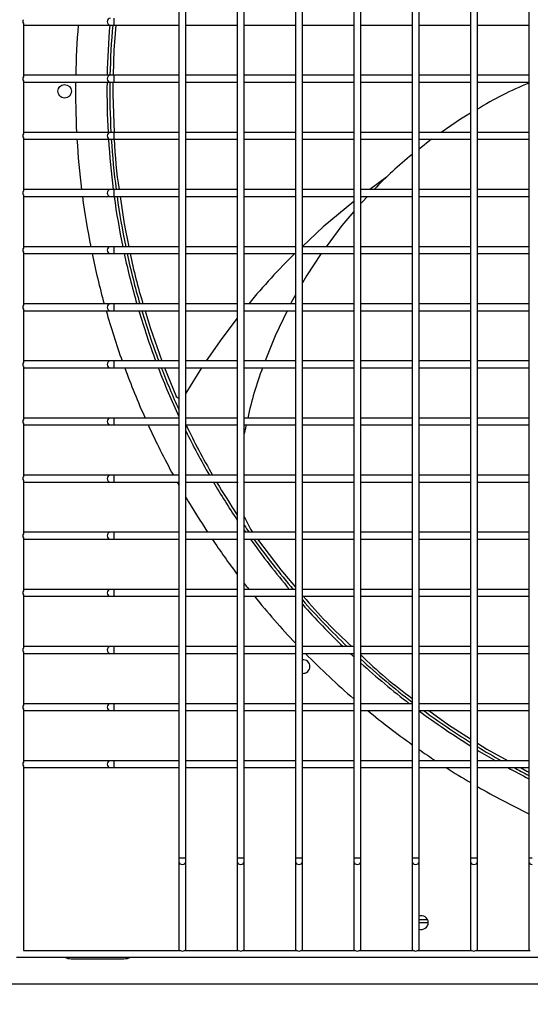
# Model space of a CAD drawing. Extents: x -90708 to 277869, y -117 to 207445.
# Tile 8 of 233: x -87333 to -87110, y 126849 to 127280. Entities that reach past the tile are written whole.
import ezdxf

# ---------------------------------------------------------------- set-up
doc = ezdxf.new("R2010")
doc.units = 0
doc.header["$MEASUREMENT"] = 0
doc.header["$PDMODE"] = 3
doc.header["$PDSIZE"] = 0.005
doc.layers.get('Defpoints').update_dxf_attribs({"linetype": 'CONTINUOUS'})
doc.layers.add('ARQ - EQUIPO CONDENSADORA', color=40, linetype='CONTINUOUS')
doc.layers.add('ARQ-COTAS', color=20, linetype='CONTINUOUS', lineweight=18)
doc.styles.add('ARIAL', font='arial.ttf')
doc.dimstyles.new('COTA-50', dxfattribs={"dimscale": 0, "dimtxt": 50, "dimasz": 50, "dimexe": 25, "dimexo": 50, "dimgap": 0.04, "dimtad": 1, "dimdec": 0, "dimzin": 9, "dimdsep": 46, "dimtxsty": 'ARIAL', "dimcen": 1, "dimdle": 75, "dimclrd": 256, "dimclre": 256, "dimclrt": 2, "dimaunit": 1, "dimadec": 0, "dimazin": 0, "dimtfac": 2, "dimtdec": 0, "dimtmove": 2, "dimatfit": 0, "dimfxl": 0.05, "dimtolj": 1, "dimtzin": 4, "dimarcsym": 0})

# ---------------------------------------------------------------- blocks, each defined once
blk = doc.blocks.new('*D1130')
at = {"layer": 'ARQ-COTAS', "lineweight": -2, "transparency": 16777216}
for p, q in [((-87429.32, 126826.83), (-87429.32, 126667.53)), ((-86479.37, 126826.83), (-86479.37, 126667.53)), ((-86529.37, 126692.53), (-87379.32, 126692.53))]:
    blk.add_line(p, q, dxfattribs=at)
at = {"layer": 'ARQ-COTAS', "transparency": 16777216}
for points in [[(-87379.32, 126700.87), (-87379.32, 126684.2), (-87429.32, 126692.53)], [(-86529.37, 126700.87), (-86529.37, 126684.2), (-86479.37, 126692.53)]]:
    blk.add_solid(points, dxfattribs=at)
at = {"layer": 'Defpoints', "color": 0, "transparency": 16777216}
for p in [(-87429.32, 126876.83), (-86479.37, 126876.83), (-87429.32, 126692.53)]:
    blk.add_point(p, dxfattribs=at)
at = {"layer": 'ARQ-COTAS', "color": 2, "transparency": 16777216, "insert": (-86954.35, 126718.1), "char_height": 50, "attachment_point": 5, "style": 'ARIAL'}
blk.add_mtext('\\A1;950', dxfattribs=at)

msp = doc.modelspace()

# ---------------------------------------------------------------- linework, layer by layer
at = {"layer": 'ARQ - EQUIPO CONDENSADORA', "linetype": 'Continuous'}
for p, q in [((-87263.722, 127304.442), (-87263.722, 127279.442)), ((-87260.722, 127279.442), (-87260.722, 127304.442)), ((-87238.222, 127304.442), (-87238.222, 127279.442)), ((-87235.222, 127279.442), (-87235.222, 127304.442)), ((-87212.722, 127304.442), (-87212.722, 127279.442)), ((-87209.722, 127279.442), (-87209.722, 127304.442)), ((-87187.222, 127304.442), (-87187.222, 127279.442)), ((-87184.222, 127279.442), (-87184.222, 127304.442)), ((-87161.722, 127304.442), (-87161.722, 127279.442)), ((-87158.722, 127279.442), (-87158.722, 127304.442)), ((-87136.222, 127304.442), (-87136.222, 127279.442)), ((-87133.222, 127279.442), (-87133.222, 127304.442)), ((-87110.722, 127304.442), (-87110.722, 127279.442)), ((-87292.146, 127280.942), (-87292.146, 127277.942)), ((-87331.722, 127278.592), (-87331.722, 127255.291)), ((-87331.722, 127277.942), (-87331.222, 127277.942)), ((-87331.222, 127277.942), (-87293.823, 127277.942)), ((-87293.823, 127277.942), (-87292.146, 127277.942)), ((-87292.146, 127277.942), (-87263.722, 127277.942)), ((-87263.722, 127279.442), (-87263.722, 127254.442)), ((-87260.722, 127254.442), (-87260.722, 127279.442)), ((-87260.722, 127277.942), (-87238.222, 127277.942)), ((-87238.222, 127279.442), (-87238.222, 127254.442)), ((-87235.222, 127254.442), (-87235.222, 127279.442)), ((-87235.222, 127277.942), (-87212.722, 127277.942)), ((-87212.722, 127279.442), (-87212.722, 127254.442)), ((-87209.722, 127254.442), (-87209.722, 127279.442)), ((-87209.722, 127277.942), (-87187.222, 127277.942)), ((-87187.222, 127279.442), (-87187.222, 127254.442)), ((-87184.222, 127254.442), (-87184.222, 127279.442)), ((-87184.222, 127277.942), (-87161.722, 127277.942)), ((-87161.722, 127279.442), (-87161.722, 127254.442)), ((-87158.722, 127254.442), (-87158.722, 127279.442)), ((-87158.722, 127277.942), (-87136.222, 127277.942)), ((-87136.222, 127279.442), (-87136.222, 127254.442)), ((-87133.222, 127254.442), (-87133.222, 127279.442)), ((-87133.222, 127277.942), (-87110.722, 127277.942)), ((-87110.722, 127279.442), (-87110.722, 127254.442)), ((-87331.222, 127255.942), (-87331.722, 127255.942)), ((-87293.823, 127255.942), (-87331.222, 127255.942)), ((-87292.146, 127255.942), (-87293.823, 127255.942)), ((-87263.722, 127255.942), (-87292.146, 127255.942)), ((-87292.146, 127255.942), (-87292.146, 127252.942)), ((-87263.722, 127254.442), (-87263.722, 127229.442)), ((-87238.222, 127255.942), (-87260.722, 127255.942)), ((-87260.722, 127229.442), (-87260.722, 127254.442)), ((-87238.222, 127254.442), (-87238.222, 127229.442)), ((-87212.722, 127255.942), (-87235.222, 127255.942)), ((-87235.222, 127229.442), (-87235.222, 127254.442)), ((-87212.722, 127254.442), (-87212.722, 127229.442)), ((-87187.222, 127255.942), (-87209.722, 127255.942)), ((-87209.722, 127229.442), (-87209.722, 127254.442)), ((-87187.222, 127254.442), (-87187.222, 127229.442)), ((-87161.722, 127255.942), (-87184.222, 127255.942)), ((-87184.222, 127229.442), (-87184.222, 127254.442)), ((-87161.722, 127254.442), (-87161.722, 127229.442)), ((-87136.222, 127255.942), (-87158.722, 127255.942)), ((-87158.722, 127229.442), (-87158.722, 127254.442)), ((-87136.222, 127254.442), (-87136.222, 127229.442)), ((-87110.722, 127255.942), (-87133.222, 127255.942)), ((-87133.222, 127229.442), (-87133.222, 127254.442)), ((-87110.722, 127254.442), (-87110.722, 127229.442)), ((-87331.722, 127253.592), (-87331.722, 127230.291)), ((-87331.722, 127252.942), (-87331.222, 127252.942)), ((-87331.222, 127252.942), (-87293.823, 127252.942)), ((-87293.823, 127252.942), (-87292.146, 127252.942)), ((-87292.146, 127252.942), (-87263.722, 127252.942)), ((-87260.722, 127252.942), (-87238.222, 127252.942)), ((-87235.222, 127252.942), (-87212.722, 127252.942)), ((-87209.722, 127252.942), (-87187.222, 127252.942)), ((-87184.222, 127252.942), (-87161.722, 127252.942)), ((-87158.722, 127252.942), (-87136.222, 127252.942)), ((-87133.222, 127252.942), (-87110.722, 127252.942)), ((-87331.222, 127230.942), (-87331.722, 127230.942)), ((-87331.722, 127228.592), (-87331.722, 127205.291)), ((-87293.823, 127230.942), (-87331.222, 127230.942)), ((-87292.146, 127230.942), (-87293.823, 127230.942)), ((-87263.722, 127230.942), (-87292.146, 127230.942)), ((-87292.146, 127230.942), (-87292.146, 127227.942)), ((-87263.722, 127229.442), (-87263.722, 127204.442)), ((-87238.222, 127230.942), (-87260.722, 127230.942)), ((-87260.722, 127204.442), (-87260.722, 127229.442)), ((-87238.222, 127229.442), (-87238.222, 127204.442)), ((-87212.722, 127230.942), (-87235.222, 127230.942)), ((-87235.222, 127204.442), (-87235.222, 127229.442)), ((-87212.722, 127229.442), (-87212.722, 127204.442)), ((-87187.222, 127230.942), (-87209.722, 127230.942)), ((-87209.722, 127204.442), (-87209.722, 127229.442)), ((-87187.222, 127229.442), (-87187.222, 127204.442)), ((-87161.722, 127230.942), (-87184.222, 127230.942)), ((-87184.222, 127204.442), (-87184.222, 127229.442)), ((-87161.722, 127229.442), (-87161.722, 127204.442)), ((-87136.222, 127230.942), (-87158.722, 127230.942)), ((-87158.722, 127204.442), (-87158.722, 127229.442)), ((-87136.222, 127229.442), (-87136.222, 127204.442)), ((-87110.722, 127230.942), (-87133.222, 127230.942)), ((-87133.222, 127204.442), (-87133.222, 127229.442)), ((-87110.722, 127229.442), (-87110.722, 127204.442)), ((-87331.722, 127227.942), (-87331.222, 127227.942)), ((-87331.222, 127227.942), (-87293.823, 127227.942)), ((-87293.823, 127227.942), (-87292.146, 127227.942)), ((-87292.146, 127227.942), (-87263.722, 127227.942)), ((-87260.722, 127227.942), (-87238.222, 127227.942)), ((-87235.222, 127227.942), (-87212.722, 127227.942)), ((-87209.722, 127227.942), (-87187.222, 127227.942)), ((-87184.222, 127227.942), (-87161.722, 127227.942)), ((-87158.722, 127227.942), (-87136.222, 127227.942)), ((-87153.252, 127227.942), (-87158.722, 127223.63)), ((-87133.222, 127227.942), (-87110.722, 127227.942)), ((-87172.924, 127211.372), (-87180.291, 127205.942)), ((-87331.222, 127205.942), (-87331.722, 127205.942)), ((-87331.722, 127203.592), (-87331.722, 127180.291)), ((-87331.722, 127202.942), (-87331.222, 127202.942)), ((-87293.823, 127205.942), (-87331.222, 127205.942)), ((-87331.222, 127202.942), (-87293.823, 127202.942)), ((-87292.146, 127205.942), (-87293.823, 127205.942)), ((-87293.823, 127202.942), (-87292.146, 127202.942)), ((-87263.722, 127205.942), (-87292.146, 127205.942)), ((-87292.146, 127205.942), (-87292.146, 127202.942)), ((-87292.146, 127202.942), (-87263.722, 127202.942)), ((-87263.722, 127204.442), (-87263.722, 127179.442)), ((-87238.222, 127205.942), (-87260.722, 127205.942)), ((-87260.722, 127179.442), (-87260.722, 127204.442)), ((-87260.722, 127202.942), (-87238.222, 127202.942)), ((-87238.222, 127204.442), (-87238.222, 127179.442)), ((-87212.722, 127205.942), (-87235.222, 127205.942)), ((-87235.222, 127179.442), (-87235.222, 127204.442)), ((-87235.222, 127202.942), (-87212.722, 127202.942)), ((-87212.722, 127204.442), (-87212.722, 127179.442)), ((-87187.222, 127205.942), (-87209.722, 127205.942)), ((-87209.722, 127179.442), (-87209.722, 127204.442)), ((-87209.722, 127202.942), (-87187.222, 127202.942)), ((-87187.222, 127204.442), (-87187.222, 127179.442)), ((-87161.722, 127205.942), (-87184.222, 127205.942)), ((-87184.222, 127179.442), (-87184.222, 127204.442)), ((-87184.222, 127202.942), (-87161.722, 127202.942)), ((-87161.722, 127204.442), (-87161.722, 127179.442)), ((-87136.222, 127205.942), (-87158.722, 127205.942)), ((-87158.722, 127179.442), (-87158.722, 127204.442)), ((-87158.722, 127202.942), (-87136.222, 127202.942)), ((-87136.222, 127204.442), (-87136.222, 127179.442)), ((-87110.722, 127205.942), (-87133.222, 127205.942)), ((-87133.222, 127179.442), (-87133.222, 127204.442)), ((-87133.222, 127202.942), (-87110.722, 127202.942)), ((-87110.722, 127204.442), (-87110.722, 127179.442)), ((-87331.222, 127180.942), (-87331.722, 127180.942)), ((-87331.722, 127178.592), (-87331.722, 127155.291)), ((-87331.722, 127177.942), (-87331.222, 127177.942)), ((-87293.823, 127180.942), (-87331.222, 127180.942)), ((-87331.222, 127177.942), (-87293.823, 127177.942)), ((-87292.146, 127180.942), (-87293.823, 127180.942)), ((-87293.823, 127177.942), (-87292.146, 127177.942)), ((-87263.722, 127180.942), (-87292.146, 127180.942)), ((-87292.146, 127180.942), (-87292.146, 127177.942)), ((-87292.146, 127177.942), (-87263.722, 127177.942)), ((-87263.722, 127179.442), (-87263.722, 127154.442)), ((-87238.222, 127180.942), (-87260.722, 127180.942)), ((-87260.722, 127154.442), (-87260.722, 127179.442)), ((-87260.722, 127177.942), (-87238.222, 127177.942)), ((-87238.222, 127179.442), (-87238.222, 127154.442)), ((-87212.722, 127180.942), (-87235.222, 127180.942)), ((-87235.222, 127154.442), (-87235.222, 127179.442)), ((-87235.222, 127177.942), (-87212.722, 127177.942)), ((-87212.722, 127179.442), (-87212.722, 127154.442)), ((-87187.222, 127180.942), (-87209.722, 127180.942)), ((-87209.722, 127154.442), (-87209.722, 127179.442)), ((-87209.722, 127177.942), (-87187.222, 127177.942)), ((-87187.222, 127179.442), (-87187.222, 127154.442)), ((-87161.722, 127180.942), (-87184.222, 127180.942)), ((-87184.222, 127154.442), (-87184.222, 127179.442)), ((-87184.222, 127177.942), (-87161.722, 127177.942)), ((-87161.722, 127179.442), (-87161.722, 127154.442)), ((-87136.222, 127180.942), (-87158.722, 127180.942)), ((-87158.722, 127154.442), (-87158.722, 127179.442)), ((-87158.722, 127177.942), (-87136.222, 127177.942)), ((-87136.222, 127179.442), (-87136.222, 127154.442)), ((-87110.722, 127180.942), (-87133.222, 127180.942)), ((-87133.222, 127154.442), (-87133.222, 127179.442)), ((-87133.222, 127177.942), (-87110.722, 127177.942)), ((-87110.722, 127179.442), (-87110.722, 127154.442)), ((-87331.222, 127155.942), (-87331.722, 127155.942)), ((-87293.823, 127155.942), (-87331.222, 127155.942)), ((-87292.146, 127155.942), (-87293.823, 127155.942)), ((-87263.722, 127155.942), (-87292.146, 127155.942)), ((-87292.146, 127155.942), (-87292.146, 127152.942)), ((-87238.222, 127155.942), (-87260.722, 127155.942)), ((-87212.722, 127155.942), (-87235.222, 127155.942)), ((-87187.222, 127155.942), (-87209.722, 127155.942)), ((-87161.722, 127155.942), (-87184.222, 127155.942)), ((-87136.222, 127155.942), (-87158.722, 127155.942)), ((-87110.722, 127155.942), (-87133.222, 127155.942)), ((-87331.722, 127153.592), (-87331.722, 127130.291)), ((-87331.722, 127152.942), (-87331.222, 127152.942)), ((-87331.222, 127152.942), (-87293.823, 127152.942)), ((-87293.823, 127152.942), (-87292.146, 127152.942)), ((-87292.146, 127152.942), (-87263.722, 127152.942)), ((-87263.722, 127154.442), (-87263.722, 127129.442)), ((-87260.722, 127129.442), (-87260.722, 127154.442)), ((-87260.722, 127152.942), (-87238.222, 127152.942)), ((-87238.222, 127154.442), (-87238.222, 127129.442)), ((-87235.222, 127129.442), (-87235.222, 127154.442)), ((-87235.222, 127152.942), (-87212.722, 127152.942)), ((-87212.722, 127154.442), (-87212.722, 127129.442)), ((-87209.722, 127129.442), (-87209.722, 127154.442)), ((-87209.722, 127152.942), (-87187.222, 127152.942)), ((-87187.222, 127154.442), (-87187.222, 127129.442)), ((-87184.222, 127129.442), (-87184.222, 127154.442)), ((-87184.222, 127152.942), (-87161.722, 127152.942)), ((-87161.722, 127154.442), (-87161.722, 127129.442)), ((-87158.722, 127129.442), (-87158.722, 127154.442)), ((-87158.722, 127152.942), (-87136.222, 127152.942)), ((-87136.222, 127154.442), (-87136.222, 127129.442)), ((-87133.222, 127129.442), (-87133.222, 127154.442)), ((-87133.222, 127152.942), (-87110.722, 127152.942)), ((-87110.722, 127154.442), (-87110.722, 127129.442)), ((-87331.222, 127130.942), (-87331.722, 127130.942)), ((-87293.823, 127130.942), (-87331.222, 127130.942)), ((-87292.146, 127130.942), (-87293.823, 127130.942)), ((-87263.722, 127130.942), (-87292.146, 127130.942)), ((-87292.146, 127130.942), (-87292.146, 127127.942)), ((-87263.722, 127129.442), (-87263.722, 127104.442)), ((-87238.222, 127130.942), (-87260.722, 127130.942)), ((-87260.722, 127104.442), (-87260.722, 127129.442)), ((-87238.222, 127129.442), (-87238.222, 127104.442)), ((-87212.722, 127130.942), (-87235.222, 127130.942)), ((-87235.222, 127104.442), (-87235.222, 127129.442)), ((-87212.722, 127129.442), (-87212.722, 127104.442)), ((-87187.222, 127130.942), (-87209.722, 127130.942)), ((-87209.722, 127104.442), (-87209.722, 127129.442)), ((-87187.222, 127129.442), (-87187.222, 127104.442)), ((-87161.722, 127130.942), (-87184.222, 127130.942)), ((-87184.222, 127104.442), (-87184.222, 127129.442)), ((-87161.722, 127129.442), (-87161.722, 127104.442)), ((-87136.222, 127130.942), (-87158.722, 127130.942)), ((-87158.722, 127104.442), (-87158.722, 127129.442)), ((-87136.222, 127129.442), (-87136.222, 127104.442)), ((-87110.722, 127130.942), (-87133.222, 127130.942)), ((-87133.222, 127104.442), (-87133.222, 127129.442)), ((-87110.722, 127129.442), (-87110.722, 127104.442)), ((-87331.722, 127128.592), (-87331.722, 127105.291)), ((-87331.722, 127127.942), (-87331.222, 127127.942)), ((-87331.222, 127127.942), (-87293.823, 127127.942)), ((-87293.823, 127127.942), (-87292.146, 127127.942)), ((-87292.146, 127127.942), (-87263.722, 127127.942)), ((-87270.047, 127127.942), (-87265.116, 127115.775)), ((-87260.722, 127127.942), (-87238.222, 127127.942)), ((-87253.887, 127127.942), (-87260.722, 127116.905)), ((-87235.222, 127127.942), (-87212.722, 127127.942)), ((-87209.722, 127127.942), (-87187.222, 127127.942)), ((-87184.222, 127127.942), (-87161.722, 127127.942)), ((-87158.722, 127127.942), (-87136.222, 127127.942)), ((-87133.222, 127127.942), (-87110.722, 127127.942)), ((-87331.222, 127105.942), (-87331.722, 127105.942)), ((-87331.722, 127103.592), (-87331.722, 127080.291)), ((-87293.823, 127105.942), (-87331.222, 127105.942)), ((-87292.146, 127105.942), (-87293.823, 127105.942)), ((-87263.722, 127105.942), (-87292.146, 127105.942)), ((-87292.146, 127105.942), (-87292.146, 127102.942)), ((-87263.722, 127104.442), (-87263.722, 127079.442)), ((-87238.222, 127105.942), (-87260.722, 127105.942)), ((-87260.722, 127079.442), (-87260.722, 127104.442)), ((-87238.222, 127104.442), (-87238.222, 127079.442)), ((-87212.722, 127105.942), (-87235.222, 127105.942)), ((-87235.222, 127079.442), (-87235.222, 127104.442)), ((-87212.722, 127104.442), (-87212.722, 127079.442)), ((-87187.222, 127105.942), (-87209.722, 127105.942)), ((-87209.722, 127079.442), (-87209.722, 127104.442)), ((-87187.222, 127104.442), (-87187.222, 127079.442)), ((-87161.722, 127105.942), (-87184.222, 127105.942)), ((-87184.222, 127079.442), (-87184.222, 127104.442)), ((-87161.722, 127104.442), (-87161.722, 127079.442)), ((-87136.222, 127105.942), (-87158.722, 127105.942)), ((-87158.722, 127079.442), (-87158.722, 127104.442)), ((-87136.222, 127104.442), (-87136.222, 127079.442)), ((-87110.722, 127105.942), (-87133.222, 127105.942)), ((-87133.222, 127079.442), (-87133.222, 127104.442)), ((-87110.722, 127104.442), (-87110.722, 127079.442)), ((-87331.722, 127102.942), (-87331.222, 127102.942)), ((-87331.222, 127102.942), (-87293.823, 127102.942)), ((-87293.823, 127102.942), (-87292.146, 127102.942)), ((-87292.146, 127102.942), (-87263.722, 127102.942)), ((-87260.722, 127102.942), (-87238.222, 127102.942)), ((-87235.222, 127102.942), (-87212.722, 127102.942)), ((-87234.338, 127102.942), (-87235.222, 127099.115)), ((-87209.722, 127102.942), (-87187.222, 127102.942)), ((-87184.222, 127102.942), (-87161.722, 127102.942)), ((-87158.722, 127102.942), (-87136.222, 127102.942)), ((-87133.222, 127102.942), (-87110.722, 127102.942)), ((-87331.222, 127080.942), (-87331.722, 127080.942)), ((-87331.722, 127078.592), (-87331.722, 127055.291)), ((-87331.722, 127077.942), (-87331.222, 127077.942)), ((-87293.823, 127080.942), (-87331.222, 127080.942)), ((-87331.222, 127077.942), (-87293.823, 127077.942)), ((-87292.146, 127080.942), (-87293.823, 127080.942)), ((-87293.823, 127077.942), (-87292.146, 127077.942)), ((-87263.722, 127080.942), (-87292.146, 127080.942)), ((-87292.146, 127080.942), (-87292.146, 127077.942)), ((-87292.146, 127077.942), (-87263.722, 127077.942)), ((-87263.722, 127079.442), (-87263.722, 127054.442)), ((-87238.222, 127080.942), (-87260.722, 127080.942)), ((-87260.722, 127054.442), (-87260.722, 127079.442)), ((-87260.722, 127077.942), (-87238.222, 127077.942)), ((-87238.222, 127079.442), (-87238.222, 127054.442)), ((-87238.187, 127077.942), (-87238.222, 127077.13)), ((-87212.722, 127080.942), (-87235.222, 127080.942)), ((-87235.222, 127054.442), (-87235.222, 127079.442)), ((-87235.222, 127077.942), (-87212.722, 127077.942)), ((-87212.722, 127079.442), (-87212.722, 127054.442)), ((-87187.222, 127080.942), (-87209.722, 127080.942)), ((-87209.722, 127054.442), (-87209.722, 127079.442)), ((-87209.722, 127077.942), (-87187.222, 127077.942)), ((-87187.222, 127079.442), (-87187.222, 127054.442)), ((-87161.722, 127080.942), (-87184.222, 127080.942)), ((-87184.222, 127054.442), (-87184.222, 127079.442)), ((-87184.222, 127077.942), (-87161.722, 127077.942)), ((-87161.722, 127079.442), (-87161.722, 127054.442)), ((-87136.222, 127080.942), (-87158.722, 127080.942)), ((-87158.722, 127054.442), (-87158.722, 127079.442)), ((-87158.722, 127077.942), (-87136.222, 127077.942)), ((-87136.222, 127079.442), (-87136.222, 127054.442)), ((-87110.722, 127080.942), (-87133.222, 127080.942)), ((-87133.222, 127054.442), (-87133.222, 127079.442)), ((-87133.222, 127077.942), (-87110.722, 127077.942)), ((-87110.722, 127079.442), (-87110.722, 127054.442)), ((-87331.222, 127055.942), (-87331.722, 127055.942)), ((-87331.722, 127053.592), (-87331.722, 127030.291)), ((-87331.722, 127052.942), (-87331.222, 127052.942)), ((-87293.823, 127055.942), (-87331.222, 127055.942)), ((-87331.222, 127052.942), (-87293.823, 127052.942)), ((-87292.146, 127055.942), (-87293.823, 127055.942)), ((-87293.823, 127052.942), (-87292.146, 127052.942)), ((-87263.722, 127055.942), (-87292.146, 127055.942)), ((-87292.146, 127055.942), (-87292.146, 127052.942)), ((-87292.146, 127052.942), (-87263.722, 127052.942)), ((-87263.722, 127054.442), (-87263.722, 127029.442)), ((-87238.222, 127055.942), (-87260.722, 127055.942)), ((-87260.722, 127029.442), (-87260.722, 127054.442)), ((-87260.722, 127052.942), (-87238.222, 127052.942)), ((-87238.222, 127054.442), (-87238.222, 127029.442)), ((-87212.722, 127055.942), (-87235.222, 127055.942)), ((-87235.222, 127029.442), (-87235.222, 127054.442)), ((-87235.222, 127052.942), (-87212.722, 127052.942)), ((-87212.722, 127054.442), (-87212.722, 127029.442)), ((-87187.222, 127055.942), (-87209.722, 127055.942)), ((-87209.722, 127029.442), (-87209.722, 127054.442)), ((-87209.722, 127052.942), (-87187.222, 127052.942)), ((-87187.222, 127054.442), (-87187.222, 127029.442)), ((-87161.722, 127055.942), (-87184.222, 127055.942)), ((-87184.222, 127029.442), (-87184.222, 127054.442)), ((-87184.222, 127052.942), (-87161.722, 127052.942)), ((-87161.722, 127054.442), (-87161.722, 127029.442)), ((-87136.222, 127055.942), (-87158.722, 127055.942)), ((-87158.722, 127029.442), (-87158.722, 127054.442)), ((-87158.722, 127052.942), (-87136.222, 127052.942)), ((-87136.222, 127054.442), (-87136.222, 127029.442)), ((-87110.722, 127055.942), (-87133.222, 127055.942)), ((-87133.222, 127029.442), (-87133.222, 127054.442)), ((-87133.222, 127052.942), (-87110.722, 127052.942)), ((-87110.722, 127054.442), (-87110.722, 127029.442)), ((-87331.222, 127030.942), (-87331.722, 127030.942)), ((-87293.823, 127030.942), (-87331.222, 127030.942)), ((-87292.146, 127030.942), (-87293.823, 127030.942)), ((-87263.722, 127030.942), (-87292.146, 127030.942)), ((-87292.146, 127030.942), (-87292.146, 127027.942)), ((-87238.222, 127030.942), (-87260.722, 127030.942)), ((-87212.722, 127030.942), (-87235.222, 127030.942)), ((-87187.222, 127030.942), (-87209.722, 127030.942)), ((-87161.722, 127030.942), (-87184.222, 127030.942)), ((-87136.222, 127030.942), (-87158.722, 127030.942)), ((-87110.722, 127030.942), (-87133.222, 127030.942)), ((-87331.722, 127028.592), (-87331.722, 127005.291)), ((-87331.722, 127027.942), (-87331.222, 127027.942)), ((-87331.222, 127027.942), (-87293.823, 127027.942)), ((-87293.823, 127027.942), (-87292.146, 127027.942)), ((-87292.146, 127027.942), (-87263.722, 127027.942)), ((-87263.722, 127029.442), (-87263.722, 127004.442)), ((-87260.722, 127004.442), (-87260.722, 127029.442)), ((-87260.722, 127027.942), (-87238.222, 127027.942)), ((-87238.222, 127029.442), (-87238.222, 127004.442)), ((-87235.222, 127004.442), (-87235.222, 127029.442)), ((-87235.222, 127027.942), (-87212.722, 127027.942)), ((-87212.722, 127029.442), (-87212.722, 127004.442)), ((-87209.722, 127004.442), (-87209.722, 127029.442)), ((-87209.722, 127027.942), (-87187.222, 127027.942)), ((-87187.222, 127029.442), (-87187.222, 127004.442)), ((-87184.222, 127004.442), (-87184.222, 127029.442)), ((-87184.222, 127027.942), (-87161.722, 127027.942)), ((-87161.722, 127029.442), (-87161.722, 127004.442)), ((-87158.722, 127004.442), (-87158.722, 127029.442)), ((-87158.722, 127027.942), (-87136.222, 127027.942)), ((-87136.222, 127029.442), (-87136.222, 127004.442)), ((-87133.222, 127004.442), (-87133.222, 127029.442)), ((-87133.222, 127027.942), (-87110.722, 127027.942)), ((-87110.722, 127029.442), (-87110.722, 127004.442)), ((-87331.222, 127005.942), (-87331.722, 127005.942)), ((-87293.823, 127005.942), (-87331.222, 127005.942)), ((-87292.146, 127005.942), (-87293.823, 127005.942)), ((-87263.722, 127005.942), (-87292.146, 127005.942)), ((-87292.146, 127005.942), (-87292.146, 127002.942)), ((-87263.722, 127004.442), (-87263.722, 126979.442)), ((-87238.222, 127005.942), (-87260.722, 127005.942)), ((-87260.722, 126979.442), (-87260.722, 127004.442)), ((-87238.222, 127004.442), (-87238.222, 126979.442)), ((-87212.722, 127005.942), (-87235.222, 127005.942)), ((-87235.222, 126979.442), (-87235.222, 127004.442)), ((-87212.722, 127004.442), (-87212.722, 126979.442)), ((-87187.222, 127005.942), (-87209.722, 127005.942)), ((-87209.722, 126979.442), (-87209.722, 127004.442)), ((-87187.222, 127004.442), (-87187.222, 126979.442)), ((-87161.722, 127005.942), (-87184.222, 127005.942)), ((-87184.222, 126979.442), (-87184.222, 127004.442)), ((-87161.722, 127004.442), (-87161.722, 126979.442)), ((-87136.222, 127005.942), (-87158.722, 127005.942)), ((-87158.722, 126979.442), (-87158.722, 127004.442)), ((-87136.222, 127004.442), (-87136.222, 126979.442)), ((-87110.722, 127005.942), (-87133.222, 127005.942)), ((-87133.222, 126979.442), (-87133.222, 127004.442)), ((-87110.722, 127004.442), (-87110.722, 126979.442)), ((-87331.722, 127003.592), (-87331.722, 126980.291)), ((-87331.722, 127002.942), (-87331.222, 127002.942)), ((-87331.222, 127002.942), (-87293.823, 127002.942)), ((-87293.823, 127002.942), (-87292.146, 127002.942)), ((-87292.146, 127002.942), (-87263.722, 127002.942)), ((-87260.722, 127002.942), (-87238.222, 127002.942)), ((-87235.222, 127002.942), (-87212.722, 127002.942)), ((-87209.722, 127002.942), (-87187.222, 127002.942)), ((-87184.222, 127002.942), (-87161.722, 127002.942)), ((-87158.722, 127002.942), (-87136.222, 127002.942)), ((-87133.222, 127002.942), (-87110.722, 127002.942)), ((-87331.222, 126980.942), (-87331.722, 126980.942)), ((-87331.722, 126978.592), (-87331.722, 126955.291)), ((-87293.823, 126980.942), (-87331.222, 126980.942)), ((-87292.146, 126980.942), (-87293.823, 126980.942)), ((-87263.722, 126980.942), (-87292.146, 126980.942)), ((-87292.146, 126980.942), (-87292.146, 126977.942)), ((-87263.722, 126979.442), (-87263.722, 126954.442)), ((-87238.222, 126980.942), (-87260.722, 126980.942)), ((-87260.722, 126954.442), (-87260.722, 126979.442)), ((-87238.222, 126979.442), (-87238.222, 126954.442)), ((-87212.722, 126980.942), (-87235.222, 126980.942)), ((-87235.222, 126954.442), (-87235.222, 126979.442)), ((-87212.722, 126979.442), (-87212.722, 126954.442)), ((-87187.222, 126980.942), (-87209.722, 126980.942)), ((-87209.722, 126954.442), (-87209.722, 126979.442)), ((-87187.222, 126979.442), (-87187.222, 126954.442)), ((-87161.722, 126980.942), (-87184.222, 126980.942)), ((-87184.222, 126954.442), (-87184.222, 126979.442)), ((-87161.722, 126979.442), (-87161.722, 126954.442)), ((-87136.222, 126980.942), (-87158.722, 126980.942)), ((-87158.722, 126954.442), (-87158.722, 126979.442)), ((-87136.222, 126979.442), (-87136.222, 126954.442)), ((-87110.722, 126980.942), (-87133.222, 126980.942)), ((-87133.222, 126954.442), (-87133.222, 126979.442)), ((-87110.722, 126979.442), (-87110.722, 126954.442)), ((-87331.722, 126977.942), (-87331.222, 126977.942)), ((-87331.222, 126977.942), (-87293.823, 126977.942)), ((-87293.823, 126977.942), (-87292.146, 126977.942)), ((-87292.146, 126977.942), (-87263.722, 126977.942)), ((-87260.722, 126977.942), (-87238.222, 126977.942)), ((-87235.222, 126977.942), (-87212.722, 126977.942)), ((-87209.722, 126977.942), (-87187.222, 126977.942)), ((-87184.222, 126977.942), (-87161.722, 126977.942)), ((-87158.722, 126977.942), (-87136.222, 126977.942)), ((-87133.222, 126977.942), (-87110.722, 126977.942)), ((-87331.222, 126955.942), (-87331.722, 126955.942)), ((-87331.722, 126953.592), (-87331.722, 126872.942)), ((-87331.722, 126952.942), (-87331.222, 126952.942)), ((-87293.823, 126955.942), (-87331.222, 126955.942)), ((-87331.222, 126952.942), (-87293.823, 126952.942)), ((-87292.146, 126955.942), (-87293.823, 126955.942)), ((-87293.823, 126952.942), (-87292.146, 126952.942)), ((-87263.722, 126955.942), (-87292.146, 126955.942)), ((-87292.146, 126955.942), (-87292.146, 126952.942)), ((-87292.146, 126952.942), (-87263.722, 126952.942)), ((-87263.722, 126954.442), (-87263.722, 126913.492)), ((-87238.222, 126955.942), (-87260.722, 126955.942)), ((-87260.722, 126913.492), (-87260.722, 126954.442)), ((-87260.722, 126952.942), (-87238.222, 126952.942)), ((-87238.222, 126954.442), (-87238.222, 126913.492)), ((-87212.722, 126955.942), (-87235.222, 126955.942)), ((-87235.222, 126913.492), (-87235.222, 126954.442)), ((-87235.222, 126952.942), (-87212.722, 126952.942)), ((-87212.722, 126954.442), (-87212.722, 126913.492)), ((-87187.222, 126955.942), (-87209.722, 126955.942)), ((-87209.722, 126913.492), (-87209.722, 126954.442)), ((-87209.722, 126952.942), (-87187.222, 126952.942)), ((-87187.222, 126954.442), (-87187.222, 126913.492)), ((-87161.722, 126955.942), (-87184.222, 126955.942)), ((-87184.222, 126913.492), (-87184.222, 126954.442)), ((-87184.222, 126952.942), (-87161.722, 126952.942)), ((-87161.722, 126954.442), (-87161.722, 126913.492)), ((-87136.222, 126955.942), (-87158.722, 126955.942)), ((-87158.722, 126913.492), (-87158.722, 126954.442)), ((-87158.722, 126952.942), (-87136.222, 126952.942)), ((-87136.222, 126954.442), (-87136.222, 126913.492)), ((-87110.722, 126955.942), (-87133.222, 126955.942)), ((-87133.222, 126913.492), (-87133.222, 126954.442)), ((-87133.222, 126952.942), (-87110.722, 126952.942)), ((-87110.722, 126954.442), (-87110.722, 126913.492)), ((-87263.722, 126913.492), (-87263.722, 126911.815)), ((-87263.722, 126913.492), (-87262.222, 126913.492)), ((-87263.722, 126911.815), (-87263.722, 126873.442)), ((-87262.222, 126913.492), (-87260.722, 126913.492)), ((-87260.722, 126911.815), (-87260.722, 126913.492)), ((-87260.722, 126873.442), (-87260.722, 126911.815)), ((-87238.222, 126913.492), (-87238.222, 126911.815)), ((-87238.222, 126913.492), (-87236.722, 126913.492)), ((-87238.222, 126911.815), (-87238.222, 126873.442)), ((-87236.722, 126913.492), (-87235.222, 126913.492)), ((-87235.222, 126911.815), (-87235.222, 126913.492)), ((-87235.222, 126873.442), (-87235.222, 126911.815)), ((-87212.722, 126913.492), (-87212.722, 126911.815)), ((-87212.722, 126913.492), (-87211.222, 126913.492)), ((-87212.722, 126911.815), (-87212.722, 126873.442)), ((-87211.222, 126913.492), (-87209.722, 126913.492)), ((-87209.722, 126911.815), (-87209.722, 126913.492)), ((-87209.722, 126873.442), (-87209.722, 126911.815)), ((-87187.222, 126913.492), (-87187.222, 126911.815)), ((-87187.222, 126913.492), (-87185.722, 126913.492)), ((-87187.222, 126911.815), (-87187.222, 126873.442)), ((-87185.722, 126913.492), (-87184.222, 126913.492)), ((-87184.222, 126911.815), (-87184.222, 126913.492)), ((-87184.222, 126873.442), (-87184.222, 126911.815)), ((-87161.722, 126913.492), (-87161.722, 126911.815)), ((-87161.722, 126913.492), (-87160.222, 126913.492)), ((-87161.722, 126911.815), (-87161.722, 126873.442)), ((-87160.222, 126913.492), (-87158.722, 126913.492)), ((-87158.722, 126911.815), (-87158.722, 126913.492)), ((-87158.722, 126873.442), (-87158.722, 126911.815)), ((-87136.222, 126913.492), (-87136.222, 126911.815)), ((-87136.222, 126913.492), (-87134.722, 126913.492)), ((-87136.222, 126911.815), (-87136.222, 126873.442)), ((-87134.722, 126913.492), (-87133.222, 126913.492)), ((-87133.222, 126911.815), (-87133.222, 126913.492)), ((-87133.222, 126873.442), (-87133.222, 126911.815)), ((-87110.722, 126913.492), (-87110.722, 126911.815)), ((-87110.722, 126913.492), (-87109.222, 126913.492)), ((-87110.722, 126911.815), (-87110.722, 126873.442)), ((-87158.722, 126886.483), (-87155.037, 126886.483)), ((-87158.722, 126885.232), (-87154.722, 126885.232)), ((-87331.722, 126872.942), (-87263.072, 126872.942)), ((-87263.722, 126873.442), (-87263.722, 126872.942)), ((-87261.373, 126872.942), (-87237.572, 126872.942)), ((-87260.722, 126872.942), (-87260.722, 126873.442)), ((-87238.222, 126873.442), (-87238.222, 126872.942)), ((-87235.873, 126872.942), (-87212.072, 126872.942)), ((-87235.222, 126872.942), (-87235.222, 126873.442)), ((-87212.722, 126873.442), (-87212.722, 126872.942)), ((-87210.373, 126872.942), (-87186.572, 126872.942)), ((-87209.722, 126872.942), (-87209.722, 126873.442)), ((-87187.222, 126873.442), (-87187.222, 126872.942)), ((-87184.873, 126872.942), (-87161.072, 126872.942)), ((-87184.222, 126872.942), (-87184.222, 126873.442)), ((-87161.722, 126873.442), (-87161.722, 126872.942)), ((-87159.373, 126872.942), (-87135.572, 126872.942)), ((-87158.722, 126872.942), (-87158.722, 126873.442)), ((-87136.222, 126873.442), (-87136.222, 126872.942)), ((-87133.873, 126872.942), (-87110.072, 126872.942)), ((-87133.222, 126872.942), (-87133.222, 126873.442)), ((-87110.722, 126873.442), (-87110.722, 126872.942)), ((-87334.722, 126869.942), (-86578.722, 126869.942)), ((-87310.821, 126869.33), (-87287.821, 126869.33)), ((-87558.321, 126858.28), (-86356.221, 126858.28))]:
    msp.add_line(p, q, dxfattribs=at)
at = {"layer": 'ARQ - EQUIPO CONDENSADORA', "linetype": 'Continuous', "flags": 128}
for points in [[(-87293.823, 127280.942), (-87294.305, 127280.828), (-87294.713, 127280.503), (-87294.985, 127280.016), (-87295.081, 127279.442), (-87294.985, 127278.868), (-87294.713, 127278.381), (-87294.305, 127278.056), (-87293.823, 127277.942), (-87293.823, 127277.942)], [(-87291.321, 127277.942), (-87292.237, 127266.942), (-87292.51, 127255.942)], [(-87293.823, 127255.942), (-87294.305, 127255.828), (-87294.713, 127255.503), (-87294.985, 127255.016), (-87295.081, 127254.442), (-87294.985, 127253.868), (-87294.713, 127253.381), (-87294.305, 127253.056), (-87293.823, 127252.942), (-87293.823, 127252.942)], [(-87292.585, 127252.942), (-87292.718, 127247.582), (-87292.136, 127230.943)], [(-87136.222, 127239.317), (-87140.627, 127236.698), (-87149.008, 127230.942)], [(-87293.823, 127230.942), (-87294.305, 127230.828), (-87294.713, 127230.503), (-87294.985, 127230.016), (-87295.081, 127229.442), (-87294.985, 127228.868), (-87294.713, 127228.381), (-87294.305, 127228.056), (-87293.823, 127227.942), (-87293.823, 127227.942)], [(-87293.823, 127205.942), (-87294.305, 127205.828), (-87294.713, 127205.503), (-87294.985, 127205.016), (-87295.081, 127204.442), (-87294.985, 127203.868), (-87294.713, 127203.381), (-87294.305, 127203.056), (-87293.823, 127202.942), (-87293.823, 127202.942)], [(-87289.487, 127202.942), (-87287.661, 127190.94), (-87285.664, 127180.942)], [(-87181.269, 127202.942), (-87183.645, 127200.492), (-87184.222, 127199.817)], [(-87187.222, 127200.788), (-87200.638, 127189.623), (-87209.722, 127181.099)], [(-87187.222, 127196.306), (-87192.427, 127190.215), (-87199.404, 127180.942)], [(-87293.823, 127180.942), (-87294.305, 127180.828), (-87294.713, 127180.503), (-87294.985, 127180.016), (-87295.081, 127179.442), (-87294.985, 127178.868), (-87294.713, 127178.381), (-87294.305, 127178.056), (-87293.823, 127177.942), (-87293.823, 127177.942)], [(-87201.526, 127177.942), (-87207.995, 127168.131), (-87209.722, 127165.114)], [(-87212.722, 127159.875), (-87214.665, 127156.483), (-87214.926, 127155.942)], [(-87293.823, 127155.942), (-87294.305, 127155.828), (-87294.713, 127155.503), (-87294.985, 127155.016), (-87295.081, 127154.442), (-87294.985, 127153.868), (-87294.713, 127153.381), (-87294.305, 127153.056), (-87293.823, 127152.942), (-87293.823, 127152.942)], [(-87278.573, 127152.942), (-87276.353, 127145.508), (-87271.239, 127130.942)], [(-87216.375, 127152.942), (-87221.673, 127141.97), (-87226.013, 127130.942)], [(-87238.222, 127149.706), (-87245.019, 127140.835), (-87251.849, 127130.942)], [(-87293.823, 127130.942), (-87294.305, 127130.828), (-87294.713, 127130.503), (-87294.985, 127130.016), (-87295.081, 127129.442), (-87294.985, 127128.868), (-87294.713, 127128.381), (-87294.305, 127128.056), (-87293.823, 127127.942), (-87293.823, 127127.942)], [(-87293.823, 127105.942), (-87294.305, 127105.828), (-87294.713, 127105.503), (-87294.985, 127105.016), (-87295.081, 127104.442), (-87294.985, 127103.868), (-87294.713, 127103.381), (-87294.305, 127103.056), (-87293.823, 127102.942), (-87293.823, 127102.942)], [(-87293.823, 127080.942), (-87294.305, 127080.828), (-87294.713, 127080.503), (-87294.985, 127080.016), (-87295.081, 127079.442), (-87294.985, 127078.868), (-87294.713, 127078.381), (-87294.305, 127078.056), (-87293.823, 127077.942), (-87293.823, 127077.942)], [(-87235.222, 127062.936), (-87232.432, 127057.363), (-87231.496, 127055.942)], [(-87293.823, 127055.942), (-87294.305, 127055.828), (-87294.713, 127055.503), (-87294.985, 127055.016), (-87295.081, 127054.442), (-87294.985, 127053.868), (-87294.713, 127053.381), (-87294.305, 127053.056), (-87293.823, 127052.942), (-87293.823, 127052.942)], [(-87229.318, 127052.942), (-87219.189, 127039.514), (-87212.722, 127031.905)], [(-87293.823, 127030.942), (-87294.305, 127030.828), (-87294.713, 127030.503), (-87294.985, 127030.016), (-87295.081, 127029.442), (-87294.985, 127028.868), (-87294.713, 127028.381), (-87294.305, 127028.056), (-87293.823, 127027.942), (-87293.823, 127027.942)], [(-87293.823, 127005.942), (-87294.305, 127005.828), (-87294.713, 127005.503), (-87294.985, 127005.016), (-87295.081, 127004.442), (-87294.985, 127003.868), (-87294.713, 127003.381), (-87294.305, 127003.056), (-87293.823, 127002.942), (-87293.823, 127002.942)], [(-87293.823, 126980.942), (-87294.305, 126980.828), (-87294.713, 126980.503), (-87294.985, 126980.016), (-87295.081, 126979.442), (-87294.985, 126978.868), (-87294.713, 126978.381), (-87294.305, 126978.056), (-87293.823, 126977.942), (-87293.823, 126977.942)], [(-87154.384, 126977.942), (-87145.856, 126971.758), (-87136.222, 126965.63)], [(-87133.222, 126963.722), (-87129.046, 126961.065), (-87119.821, 126955.942)], [(-87293.823, 126955.942), (-87294.305, 126955.828), (-87294.713, 126955.503), (-87294.985, 126955.016), (-87295.081, 126954.442), (-87294.985, 126953.868), (-87294.713, 126953.381), (-87294.305, 126953.056), (-87293.823, 126952.942), (-87293.823, 126952.942)], [(-87114.42, 126952.942), (-87111.542, 126951.343), (-87110.722, 126950.951)], [(-87263.722, 126911.815), (-87263.608, 126911.333), (-87263.283, 126910.925), (-87262.796, 126910.653), (-87262.222, 126910.557)], [(-87262.222, 126910.557), (-87261.648, 126910.653), (-87261.161, 126910.925), (-87260.836, 126911.333), (-87260.722, 126911.815)], [(-87238.222, 126911.815), (-87238.108, 126911.333), (-87237.783, 126910.925), (-87237.296, 126910.653), (-87236.722, 126910.557)], [(-87236.722, 126910.557), (-87236.148, 126910.653), (-87235.661, 126910.925), (-87235.336, 126911.333), (-87235.222, 126911.815)], [(-87212.722, 126911.815), (-87212.608, 126911.333), (-87212.283, 126910.925), (-87211.796, 126910.653), (-87211.222, 126910.557)], [(-87211.222, 126910.557), (-87210.648, 126910.653), (-87210.161, 126910.925), (-87209.836, 126911.333), (-87209.722, 126911.815)], [(-87187.222, 126911.815), (-87187.108, 126911.333), (-87186.783, 126910.925), (-87186.296, 126910.653), (-87185.722, 126910.557)], [(-87185.722, 126910.557), (-87185.148, 126910.653), (-87184.661, 126910.925), (-87184.336, 126911.333), (-87184.222, 126911.815)], [(-87161.722, 126911.815), (-87161.608, 126911.333), (-87161.283, 126910.925), (-87160.796, 126910.653), (-87160.222, 126910.557)], [(-87160.222, 126910.557), (-87159.648, 126910.653), (-87159.161, 126910.925), (-87158.836, 126911.333), (-87158.722, 126911.815)], [(-87136.222, 126911.815), (-87136.108, 126911.333), (-87135.783, 126910.925), (-87135.296, 126910.653), (-87134.722, 126910.557)], [(-87134.722, 126910.557), (-87134.148, 126910.653), (-87133.661, 126910.925), (-87133.336, 126911.333), (-87133.222, 126911.815)], [(-87110.722, 126911.815), (-87110.608, 126911.333), (-87110.283, 126910.925), (-87109.796, 126910.653), (-87109.222, 126910.557)]]:
    msp.add_lwpolyline(points, dxfattribs=at)
at = {"layer": 'ARQ - EQUIPO CONDENSADORA', "linetype": 'Continuous'}
msp.add_circle((-87313.721, 127248.941), 3, dxfattribs=at)
for centre, radius, start, end in [((-87330.732, 127279.442), 1.305, 139.37511, 220.62489), ((-87331.178, 127278.566), 0.625, 209.4935, 265.92861), ((-86957.721, 127248.941), 351.25, 175.26398, 178.85792), ((-86957.721, 127248.941), 337.5, 175.07056, 178.81139), ((-86957.721, 127248.941), 336.25, 175.05219, 178.80697), ((-87330.732, 127254.442), 1.305, 139.37511, 220.62489), ((-87331.178, 127255.318), 0.625, 94.07139, 150.5065), ((-87331.178, 127253.566), 0.625, 209.4935, 265.92861), ((-86957.721, 127248.941), 351.25, 179.34734, 182.93728), ((-86957.721, 127248.941), 337.5, 179.32075, 183.05706), ((-86957.721, 127248.941), 336.25, 179.31823, 183.06843), ((-87054.896, 127114.828), 148.593, 112.06753, 121.81105), ((-87330.732, 127229.442), 1.305, 139.37511, 220.62489), ((-87331.178, 127230.318), 0.625, 94.07139, 150.5065), ((-87331.178, 127228.566), 0.625, 209.4935, 265.92861), ((-86957.721, 127248.941), 351.25, 183.42739, 187.03162), ((-86957.721, 127248.941), 337.5, 183.56721, 187.31963), ((-86957.721, 127248.941), 336.25, 183.58048, 187.34699), ((-87098.699, 127235.182), 193.467, 182.14293, 188.69279), ((-87069.43, 127104.367), 148.939, 128.29148, 137.00096), ((-87330.732, 127204.442), 1.305, 139.37511, 220.62489), ((-87331.178, 127205.318), 0.625, 94.07139, 150.5065), ((-87331.178, 127203.566), 0.625, 209.4935, 265.92861), ((-86957.721, 127248.941), 351.25, 187.52496, 191.16245), ((-86957.721, 127248.941), 337.5, 187.83341, 191.62343), ((-86957.721, 127248.941), 336.25, 187.86272, 191.66725), ((-87330.732, 127179.442), 1.305, 139.37511, 220.62489), ((-87331.178, 127180.318), 0.625, 94.07139, 150.5065), ((-87331.178, 127178.566), 0.625, 209.4935, 265.92861), ((-86957.721, 127248.941), 351.25, 191.66168, 195.35304), ((-86957.721, 127248.941), 337.5, 192.14388, 195.99495), ((-86957.721, 127248.941), 336.25, 192.18972, 196.05601), ((-87073.906, 127219.937), 215.294, 191.24824, 197.29226), ((-87033.086, 126993.366), 257.815, 134.28099, 140.90619), ((-87330.732, 127154.442), 1.305, 139.37511, 220.62489), ((-87331.178, 127155.318), 0.625, 94.07139, 150.5065), ((-87331.178, 127153.566), 0.625, 209.49351, 265.92861), ((-86957.721, 127248.941), 351.25, 195.86113, 199.62972), ((-86957.721, 127248.941), 337.5, 196.52547, 200.46448), ((-86957.721, 127248.941), 336.25, 196.58867, 200.54399), ((-87330.732, 127129.442), 1.305, 139.37511, 220.62489), ((-87331.178, 127130.318), 0.625, 94.07139, 150.50649), ((-87331.178, 127128.566), 0.625, 209.4935, 265.92861), ((-86957.721, 127248.941), 351.25, 200.15013, 204.02371), ((-86957.721, 127248.941), 337.5, 201.00906, 204.9509), ((-86957.721, 127248.941), 336.25, 201.09088, 204.4891), ((-87090.643, 127075.953), 146.113, 159.15665, 168.15609), ((-87263.352, 127116.506), 1.91, 202.49531, 258.82851), ((-87330.732, 127104.442), 1.305, 139.37511, 220.62489), ((-87331.178, 127105.318), 0.625, 94.07139, 150.50649), ((-87331.178, 127103.566), 0.625, 209.49351, 265.92861), ((-86957.721, 127248.941), 351.25, 204.5606, 208.57371), ((-86957.721, 127248.941), 337.5, 206.13213, 209.85289), ((-86957.721, 127248.941), 336.25, 205.73426, 209.97521), ((-87330.732, 127079.442), 1.305, 139.37511, 220.62489), ((-87331.178, 127080.318), 0.625, 94.07139, 150.5065), ((-87331.178, 127078.566), 0.625, 209.4935, 265.92861), ((-86957.721, 127248.941), 351.25, 209.13243, 209.40427), ((-86957.721, 127248.941), 337.5, 210.44186, 213.78665), ((-86957.721, 127248.941), 336.25, 210.56711, 213.46699), ((-86957.721, 127248.941), 351.25, 210.38611, 213.3302), ((-86957.721, 127248.941), 336.25, 214.38293, 215.02786), ((-86957.721, 127248.941), 337.5, 214.69183, 214.87926), ((-87330.732, 127054.442), 1.305, 139.37511, 220.62489), ((-87331.178, 127055.318), 0.625, 94.07139, 150.50649), ((-87331.178, 127053.566), 0.625, 209.4935, 265.92861), ((-86957.721, 127248.941), 351.25, 213.91789, 217.00535), ((-86957.721, 127248.941), 337.5, 215.50245, 220.23491), ((-86957.721, 127248.941), 336.25, 215.65454, 220.41537), ((-87330.732, 127029.442), 1.305, 139.37511, 220.62489), ((-87331.178, 127030.318), 0.625, 94.07139, 150.50649), ((-86957.721, 127248.941), 351.25, 217.8109, 218.36272), ((-87331.178, 127028.566), 0.625, 209.4935, 265.92861), ((-86957.721, 127248.941), 351.25, 218.98955, 223.44944), ((-86957.721, 127248.941), 336.25, 221.45764, 226.27566), ((-87039.659, 127170.361), 221.539, 220.00563, 227.91645), ((-86957.721, 127248.941), 337.5, 221.69729, 226.05424), ((-87330.732, 127004.442), 1.305, 139.37511, 220.62489), ((-87331.178, 127005.318), 0.625, 94.07139, 150.5065), ((-87331.178, 127003.566), 0.625, 209.49351, 265.92861), ((-87209.451, 126997.211), 3, 0, 95.18251), ((-86957.721, 127248.941), 351.25, 224.45533, 229.2028), ((-86957.721, 127248.941), 337.5, 226.79308, 227.15613), ((-87051.184, 127136.726), 189.128, 225.29738, 234.23514), ((-86957.721, 127248.941), 336.25, 227.65378, 232.64913), ((-87209.451, 126997.211), 3, 264.81749, 0), ((-86957.721, 127248.941), 337.5, 227.84689, 232.56761), ((-87330.732, 126979.442), 1.305, 139.37511, 220.62489), ((-87331.178, 126980.318), 0.625, 94.07139, 150.5065), ((-87331.178, 126978.566), 0.625, 209.4935, 265.92861), ((-86957.721, 127248.941), 351.25, 230.49125, 234.49417), ((-86957.721, 127248.941), 337.5, 233.44754, 238.06939), ((-86957.721, 127248.941), 336.25, 233.70162, 237.93656), ((-86957.721, 127248.941), 336.25, 238.53779, 240.61853), ((-86957.721, 127248.941), 351.25, 235.09309, 236.52856), ((-86957.721, 127248.941), 337.5, 238.66755, 240.24381), ((-87330.732, 126954.442), 1.305, 139.37511, 220.62489), ((-87331.178, 126955.318), 0.625, 94.07139, 150.50649), ((-87331.178, 126953.566), 0.625, 209.4935, 265.92861), ((-86957.721, 127248.941), 351.25, 237.42653, 239.4568), ((-86957.721, 127248.941), 337.5, 241.28663, 243.04206), ((-86957.721, 127248.941), 336.25, 241.6779, 242.93368), ((-86957.721, 127248.941), 351.25, 240.02335, 244.17716), ((-87157.721, 126885.143), 3, 0, 109.49148), ((-87157.721, 126885.143), 3, 250.50852, 0), ((-87263.098, 126873.486), 0.625, 184.0714, 240.50649), ((-87262.222, 126873.932), 1.305, 229.37511, 310.62489), ((-87261.346, 126873.486), 0.625, 299.4935, 355.92861), ((-87237.598, 126873.486), 0.625, 184.0714, 240.5065), ((-87236.722, 126873.932), 1.305, 229.37511, 310.62489), ((-87235.846, 126873.486), 0.625, 299.4935, 355.92861), ((-87212.098, 126873.486), 0.625, 184.0714, 240.5065), ((-87211.222, 126873.932), 1.305, 229.37511, 310.62489), ((-87210.346, 126873.486), 0.625, 299.4935, 355.92861), ((-87186.598, 126873.486), 0.625, 184.0714, 240.5065), ((-87185.722, 126873.932), 1.305, 229.37511, 310.62489), ((-87184.846, 126873.486), 0.625, 299.4935, 355.92861), ((-87161.098, 126873.486), 0.625, 184.0714, 240.5065), ((-87160.222, 126873.932), 1.305, 229.37511, 310.62489), ((-87159.346, 126873.486), 0.625, 299.4935, 355.92861), ((-87135.598, 126873.486), 0.625, 184.0714, 240.5065), ((-87134.722, 126873.932), 1.305, 229.37511, 310.62489), ((-87133.846, 126873.486), 0.625, 299.4935, 355.92861), ((-87110.098, 126873.486), 0.625, 184.0714, 240.5065), ((-87310.821, 126876.83), 7.5, 246.69328, 270), ((-87287.821, 126876.83), 7.5, 270, 293.30672)]:
    msp.add_arc(centre, radius, start, end, dxfattribs=at)

# ---------------------------------------------------------------- dimensions: what is measured, and where the dimension line sits
at = {"layer": 'ARQ-COTAS'}
dim = msp.add_linear_dim(base=(-87429.321, 126692.533), p1=(-86479.37, 126876.83), p2=(-87429.321, 126876.83), angle=180, dimstyle='COTA-50', override={"dimscale": 1}, dxfattribs=at)
dim.commit()
dim.dimension.update_dxf_attribs({"geometry": '*D1130', "text_midpoint": (-86954.346, 126718.101)})

doc.saveas('drawing.dxf')
